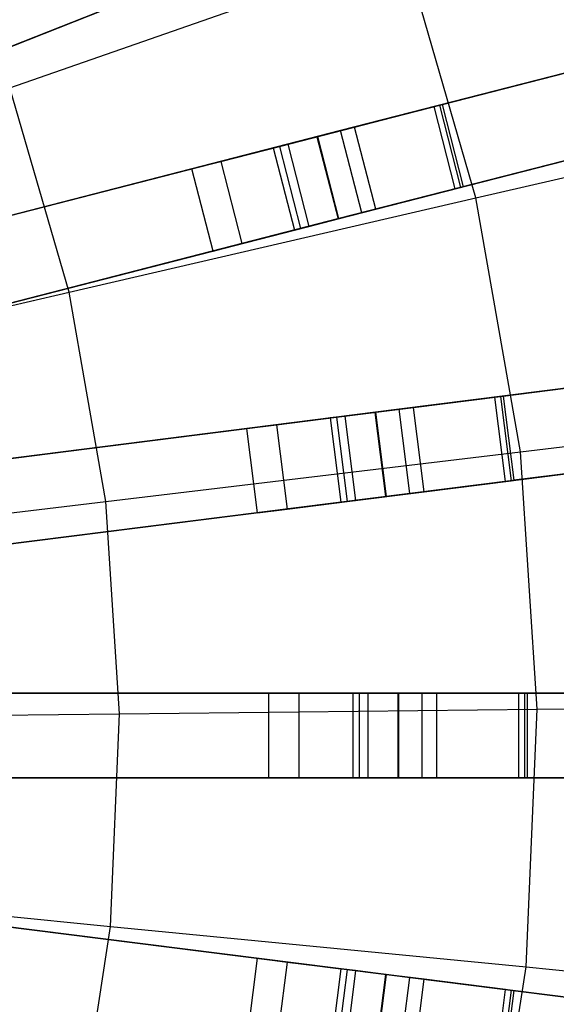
# Model space of a CAD drawing. Extents: x 0 to 27.3, y 0 to 27.3.
# Tile 97 of 117: x 18 to 19.3, y 13 to 15.3. Entities that reach past the tile are written whole.
import ezdxf

# ---------------------------------------------------------------- set-up
doc = ezdxf.new("R2010")
doc.units = 0
doc.header["$LTSCALE"] = 2.54
doc.layers.get('0').update_dxf_attribs({"color": 13, "linetype": 'CONTINUOUS'})

# ---------------------------------------------------------------- blocks, each defined once
blk = doc.blocks.new('SPUMPKIN_S_PM_STL_1')
at = {"color": 0}
for p, q in [((24.7903, 15.1831, 89.4155), (26.9288, 15.7322, 88.4742)), ((24.7903, 15.1831, 89.4155), (26.9288, 15.7322, 88.4742)), ((26.9948, 15.7491, 88.6637), (24.8439, 15.1969, 89.6082)), ((26.9948, 15.7491, 88.6637), (24.8439, 15.1969, 89.6082)), ((24.6984, 15.6451, 89.6081), (22.369, 14.7229, 90.3214)), ((24.6984, 15.6451, 89.6081), (22.369, 14.7229, 90.3214)), ((24.6469, 15.6247, 89.4155), (22.3313, 14.7079, 90.1256)), ((24.6469, 15.6247, 89.4155), (22.3313, 14.7079, 90.1256)), ((24.0643, 15.2976, 223.6584), (24.9936, 15.6222, 224.0058)), ((24.0643, 15.2976, 223.6584), (24.9936, 15.6222, 224.0058)), ((25.1627, 15.0384, 224.0058), (24.9936, 15.6222, 224.0058)), ((25.1627, 15.0384, 224.0058), (24.9936, 15.6222, 224.0058)), ((23.4578, 15.1539, 34.5032), (24.5458, 15.5847, 26.4687)), ((23.4578, 15.1539, 34.5032), (24.5458, 15.5847, 26.4687)), ((27.0445, 15.5554, 88.6637), (24.8937, 15.0031, 89.6082)), ((27.0445, 15.5554, 88.6637), (24.8937, 15.0031, 89.6082)), ((26.9785, 15.5384, 88.4742), (24.84, 14.9894, 89.4155)), ((26.9785, 15.5384, 88.4742), (24.84, 14.9894, 89.4155)), ((24.3618, 15.5118, 26.4399), (23.2719, 15.0803, 34.4883)), ((24.3618, 15.5118, 26.4399), (23.2719, 15.0803, 34.4883)), ((25.0832, 15.2583, 26.0984), (25.6419, 15.4017, 26.2216)), ((25.0832, 15.2583, 26.0984), (25.6419, 15.4017, 26.2216)), ((25.064, 15.2534, 26.2975), (25.5177, 15.3699, 26.3919)), ((25.064, 15.2534, 26.2975), (25.5177, 15.3699, 26.3919)), ((24.2037, 14.8162, 223.6584), (24.0643, 15.2976, 223.6584)), ((24.2037, 14.8162, 223.6584), (24.0643, 15.2976, 223.6584)), ((24.8767, 15.2053, 26.0975), (25.0769, 15.2567, 26.0975)), ((24.8767, 15.2053, 26.0975), (25.0769, 15.2567, 26.0975)), ((25.064, 15.2534, 26.2975), (24.8767, 15.2053, 26.2975)), ((25.064, 15.2534, 26.2975), (24.8767, 15.2053, 26.2975)), ((25.1138, 15.0597, 26.2975), (25.064, 15.2534, 26.2975)), ((25.1138, 15.0597, 26.2975), (25.064, 15.2534, 26.2975)), ((25.0769, 15.2567, 26.0975), (25.0832, 15.2583, 26.0984)), ((25.0769, 15.2567, 26.0975), (25.0832, 15.2583, 26.0984)), ((25.0769, 15.2567, 26.0975), (25.1266, 15.063, 26.0975)), ((25.0769, 15.2567, 26.0975), (25.1266, 15.063, 26.0975)), ((25.0832, 15.2583, 26.0984), (25.1329, 15.0646, 26.0984)), ((25.0832, 15.2583, 26.0984), (25.1329, 15.0646, 26.0984)), ((25.1627, 15.0384, 224.0058), (26.0965, 15.2548, 224.419)), ((25.1627, 15.0384, 224.0058), (26.0965, 15.2548, 224.419)), ((24.6994, 15.1598, 26.1419), (24.8767, 15.2053, 26.0975)), ((24.6994, 15.1598, 26.1419), (24.8767, 15.2053, 26.0975)), ((24.8767, 15.2053, 26.2975), (24.7881, 15.1825, 26.3197)), ((24.8767, 15.2053, 26.2975), (24.7881, 15.1825, 26.3197)), ((24.9265, 15.0116, 26.0975), (24.8767, 15.2053, 26.0975)), ((24.9265, 15.0116, 26.2975), (24.8767, 15.2053, 26.2975)), ((24.9265, 15.0116, 26.0975), (24.8767, 15.2053, 26.0975)), ((24.9265, 15.0116, 26.2975), (24.8767, 15.2053, 26.2975)), ((25.6916, 15.208, 26.2216), (25.1329, 15.0646, 26.0984)), ((25.6916, 15.208, 26.2216), (25.1329, 15.0646, 26.0984)), ((22.3781, 14.5638, 90.1256), (24.7903, 15.1831, 89.4155)), ((22.3781, 14.5638, 90.1256), (24.7903, 15.1831, 89.4155)), ((24.8439, 15.1969, 89.6082), (22.4174, 14.5738, 90.3214)), ((24.8439, 15.1969, 89.6082), (22.4174, 14.5738, 90.3214)), ((24.7881, 15.1825, 26.3197), (24.7191, 15.1648, 26.3813)), ((24.7881, 15.1825, 26.3197), (24.7191, 15.1648, 26.3813)), ((24.7881, 15.1825, 26.3197), (24.8378, 14.9888, 26.3197)), ((24.7881, 15.1825, 26.3197), (24.8378, 14.9888, 26.3197)), ((24.84, 14.9894, 89.4155), (24.7903, 15.1831, 89.4155)), ((24.84, 14.9894, 89.4155), (24.7903, 15.1831, 89.4155)), ((24.8937, 15.0031, 89.6082), (24.8439, 15.1969, 89.6082)), ((24.8937, 15.0031, 89.6082), (24.8439, 15.1969, 89.6082)), ((25.1138, 15.0597, 26.2975), (25.5675, 15.1762, 26.3919)), ((25.1138, 15.0597, 26.2975), (25.5675, 15.1762, 26.3919)), ((23.5516, 14.8651, 34.5032), (24.685, 15.1561, 26.4687)), ((23.5516, 14.8651, 34.5032), (24.685, 15.1561, 26.4687)), ((24.5614, 15.1243, 26.2651), (24.6994, 15.1598, 26.1419)), ((24.5614, 15.1243, 26.2651), (24.6994, 15.1598, 26.1419)), ((24.7191, 15.1648, 26.3813), (24.685, 15.1561, 26.4687)), ((24.7191, 15.1648, 26.3813), (24.685, 15.1561, 26.4687)), ((24.685, 15.1561, 26.4687), (24.7348, 14.9624, 26.4687)), ((24.685, 15.1561, 26.4687), (24.7348, 14.9624, 26.4687)), ((24.6994, 15.1598, 26.1419), (24.7492, 14.966, 26.1419)), ((24.6994, 15.1598, 26.1419), (24.7492, 14.966, 26.1419)), ((24.7191, 15.1648, 26.3813), (24.7688, 14.9711, 26.3813)), ((24.7191, 15.1648, 26.3813), (24.7688, 14.9711, 26.3813)), ((23.358, 14.8153, 34.4883), (24.4933, 15.1068, 26.4399)), ((23.358, 14.8153, 34.4883), (24.4933, 15.1068, 26.4399)), ((24.4933, 15.1068, 26.4399), (24.5614, 15.1243, 26.2651)), ((24.4933, 15.1068, 26.4399), (24.5614, 15.1243, 26.2651)), ((24.5431, 14.9131, 26.4399), (24.4933, 15.1068, 26.4399)), ((24.5431, 14.9131, 26.4399), (24.4933, 15.1068, 26.4399)), ((24.5614, 15.1243, 26.2651), (24.6112, 14.9306, 26.2651)), ((24.5614, 15.1243, 26.2651), (24.6112, 14.9306, 26.2651)), ((24.9265, 15.0116, 26.0975), (25.1266, 15.063, 26.0975)), ((24.9265, 15.0116, 26.0975), (25.1266, 15.063, 26.0975)), ((25.1138, 15.0597, 26.2975), (24.9265, 15.0116, 26.2975)), ((25.1138, 15.0597, 26.2975), (24.9265, 15.0116, 26.2975)), ((25.1329, 15.0646, 26.0984), (25.1266, 15.063, 26.0975)), ((25.1329, 15.0646, 26.0984), (25.1266, 15.063, 26.0975)), ((24.2037, 14.8162, 223.6584), (25.1627, 15.0384, 224.0058)), ((24.2037, 14.8162, 223.6584), (25.1627, 15.0384, 224.0058)), ((25.2676, 14.4398, 224.0058), (25.1627, 15.0384, 224.0058)), ((25.2676, 14.4398, 224.0058), (25.1627, 15.0384, 224.0058)), ((24.84, 14.9894, 89.4155), (22.4279, 14.37, 90.1256)), ((24.84, 14.9894, 89.4155), (22.4279, 14.37, 90.1256)), ((24.8937, 15.0031, 89.6082), (22.4672, 14.3801, 90.3214)), ((24.8937, 15.0031, 89.6082), (22.4672, 14.3801, 90.3214)), ((24.7492, 14.966, 26.1419), (24.9265, 15.0116, 26.0975)), ((24.7492, 14.966, 26.1419), (24.9265, 15.0116, 26.0975)), ((24.7688, 14.9711, 26.3813), (24.8378, 14.9888, 26.3197)), ((24.7688, 14.9711, 26.3813), (24.8378, 14.9888, 26.3197)), ((24.8378, 14.9888, 26.3197), (24.9265, 15.0116, 26.2975)), ((24.8378, 14.9888, 26.3197), (24.9265, 15.0116, 26.2975)), ((24.6112, 14.9306, 26.2651), (24.7492, 14.966, 26.1419)), ((24.6112, 14.9306, 26.2651), (24.7492, 14.966, 26.1419)), ((24.7348, 14.9624, 26.4687), (24.7688, 14.9711, 26.3813)), ((24.7348, 14.9624, 26.4687), (24.7688, 14.9711, 26.3813)), ((23.6014, 14.6713, 34.5032), (24.7348, 14.9624, 26.4687)), ((23.6014, 14.6713, 34.5032), (24.7348, 14.9624, 26.4687)), ((24.5431, 14.9131, 26.4399), (24.6112, 14.9306, 26.2651)), ((24.5431, 14.9131, 26.4399), (24.6112, 14.9306, 26.2651)), ((24.5431, 14.9131, 26.4399), (23.4077, 14.6216, 34.4883)), ((24.5431, 14.9131, 26.4399), (23.4077, 14.6216, 34.4883)), ((23.224, 14.5892, 223.3786), (24.2037, 14.8162, 223.6584)), ((23.224, 14.5892, 223.3786), (24.2037, 14.8162, 223.6584)), ((24.2902, 14.3226, 223.6584), (24.2037, 14.8162, 223.6584)), ((24.2902, 14.3226, 223.6584), (24.2037, 14.8162, 223.6584)), ((24.9269, 14.5333, 89.4156), (27.1172, 14.81, 88.4743)), ((24.9269, 14.5333, 89.4156), (27.1172, 14.81, 88.4743)), ((27.1849, 14.8185, 88.6638), (24.9818, 14.5402, 89.6082)), ((27.1849, 14.8185, 88.6638), (24.9818, 14.5402, 89.6082)), ((25.2271, 14.5712, 26.0984), (25.7999, 14.6436, 26.2218)), ((25.2271, 14.5712, 26.0984), (25.7999, 14.6436, 26.2218)), ((27.2099, 14.6201, 88.6638), (25.0069, 14.3418, 89.6082)), ((27.2099, 14.6201, 88.6638), (25.0069, 14.3418, 89.6082)), ((25.2074, 14.5687, 26.2975), (25.6729, 14.6275, 26.3921)), ((25.2074, 14.5687, 26.2975), (25.6729, 14.6275, 26.3921)), ((27.1423, 14.6115, 88.4743), (24.9519, 14.3348, 89.4156)), ((27.1423, 14.6115, 88.4743), (24.9519, 14.3348, 89.4156)), ((25.2206, 14.5704, 26.0975), (25.2271, 14.5712, 26.0984)), ((25.2206, 14.5704, 26.0975), (25.2271, 14.5712, 26.0984)), ((25.2271, 14.5712, 26.0984), (25.2521, 14.3728, 26.0984)), ((25.2271, 14.5712, 26.0984), (25.2521, 14.3728, 26.0984)), ((25.0156, 14.5445, 26.0975), (25.2206, 14.5704, 26.0975)), ((25.0156, 14.5445, 26.0975), (25.2206, 14.5704, 26.0975)), ((25.2074, 14.5687, 26.2975), (25.0156, 14.5445, 26.2975)), ((25.2074, 14.5687, 26.2975), (25.0156, 14.5445, 26.2975)), ((25.2325, 14.3703, 26.2975), (25.2074, 14.5687, 26.2975)), ((25.2325, 14.3703, 26.2975), (25.2074, 14.5687, 26.2975)), ((25.2206, 14.5704, 26.0975), (25.2456, 14.3719, 26.0975)), ((25.2206, 14.5704, 26.0975), (25.2456, 14.3719, 26.0975)), ((25.2676, 14.4398, 224.0058), (26.2193, 14.5539, 224.419)), ((25.2676, 14.4398, 224.0058), (26.2193, 14.5539, 224.419)), ((22.4563, 14.2212, 90.1256), (24.9269, 14.5333, 89.4156)), ((22.4563, 14.2212, 90.1256), (24.9269, 14.5333, 89.4156)), ((24.9818, 14.5402, 89.6082), (22.4965, 14.2262, 90.3214)), ((24.9818, 14.5402, 89.6082), (22.4965, 14.2262, 90.3214)), ((24.8339, 14.5215, 26.1419), (25.0156, 14.5445, 26.0975)), ((24.8339, 14.5215, 26.1419), (25.0156, 14.5445, 26.0975)), ((24.9248, 14.533, 26.3197), (24.8541, 14.5241, 26.3813)), ((24.9248, 14.533, 26.3197), (24.8541, 14.5241, 26.3813)), ((25.0156, 14.5445, 26.2975), (24.9248, 14.533, 26.3197)), ((25.0156, 14.5445, 26.2975), (24.9248, 14.533, 26.3197)), ((24.9248, 14.533, 26.3197), (24.9498, 14.3346, 26.3197)), ((24.9248, 14.533, 26.3197), (24.9498, 14.3346, 26.3197)), ((24.9519, 14.3348, 89.4156), (24.9269, 14.5333, 89.4156)), ((24.9519, 14.3348, 89.4156), (24.9269, 14.5333, 89.4156)), ((25.0069, 14.3418, 89.6082), (24.9818, 14.5402, 89.6082)), ((25.0069, 14.3418, 89.6082), (24.9818, 14.5402, 89.6082)), ((25.0406, 14.346, 26.0975), (25.0156, 14.5445, 26.0975)), ((25.0406, 14.346, 26.2975), (25.0156, 14.5445, 26.2975)), ((25.0406, 14.346, 26.0975), (25.0156, 14.5445, 26.0975)), ((25.0406, 14.346, 26.2975), (25.0156, 14.5445, 26.2975)), ((23.6583, 14.373, 34.5032), (24.8192, 14.5197, 26.4687)), ((23.6583, 14.373, 34.5032), (24.8192, 14.5197, 26.4687)), ((24.6229, 14.4949, 26.4399), (24.6926, 14.5037, 26.2651)), ((24.6229, 14.4949, 26.4399), (24.6926, 14.5037, 26.2651)), ((24.6926, 14.5037, 26.2651), (24.8339, 14.5215, 26.1419)), ((24.6926, 14.5037, 26.2651), (24.8339, 14.5215, 26.1419)), ((24.6926, 14.5037, 26.2651), (24.7177, 14.3052, 26.2651)), ((24.6926, 14.5037, 26.2651), (24.7177, 14.3052, 26.2651)), ((24.8541, 14.5241, 26.3813), (24.8192, 14.5197, 26.4687)), ((24.8541, 14.5241, 26.3813), (24.8192, 14.5197, 26.4687)), ((24.8192, 14.5197, 26.4687), (24.8443, 14.3212, 26.4687)), ((24.8192, 14.5197, 26.4687), (24.8443, 14.3212, 26.4687)), ((24.8339, 14.5215, 26.1419), (24.859, 14.3231, 26.1419)), ((24.8339, 14.5215, 26.1419), (24.859, 14.3231, 26.1419)), ((24.8541, 14.5241, 26.3813), (24.8792, 14.3256, 26.3813)), ((24.8541, 14.5241, 26.3813), (24.8792, 14.3256, 26.3813)), ((23.4599, 14.3479, 34.4883), (24.6229, 14.4949, 26.4399)), ((23.4599, 14.3479, 34.4883), (24.6229, 14.4949, 26.4399)), ((24.6479, 14.2964, 26.4399), (24.6229, 14.4949, 26.4399)), ((24.6479, 14.2964, 26.4399), (24.6229, 14.4949, 26.4399)), ((24.2902, 14.3226, 223.6584), (25.2676, 14.4398, 224.0058)), ((24.2902, 14.3226, 223.6584), (25.2676, 14.4398, 224.0058)), ((25.8249, 14.4451, 26.2218), (25.2521, 14.3728, 26.0984)), ((25.8249, 14.4451, 26.2218), (25.2521, 14.3728, 26.0984)), ((25.3072, 13.8333, 224.0058), (25.2676, 14.4398, 224.0058)), ((25.3072, 13.8333, 224.0058), (25.2676, 14.4398, 224.0058)), ((25.2325, 14.3703, 26.2975), (25.6979, 14.4291, 26.3921)), ((25.2325, 14.3703, 26.2975), (25.6979, 14.4291, 26.3921)), ((25.0406, 14.346, 26.0975), (25.2456, 14.3719, 26.0975)), ((25.0406, 14.346, 26.0975), (25.2456, 14.3719, 26.0975)), ((25.2325, 14.3703, 26.2975), (25.0406, 14.346, 26.2975)), ((25.2325, 14.3703, 26.2975), (25.0406, 14.346, 26.2975)), ((25.2521, 14.3728, 26.0984), (25.2456, 14.3719, 26.0975)), ((25.2521, 14.3728, 26.0984), (25.2456, 14.3719, 26.0975)), ((25.0069, 14.3418, 89.6082), (22.5216, 14.0278, 90.3214)), ((25.0069, 14.3418, 89.6082), (22.5216, 14.0278, 90.3214)), ((24.859, 14.3231, 26.1419), (25.0406, 14.346, 26.0975)), ((24.859, 14.3231, 26.1419), (25.0406, 14.346, 26.0975)), ((24.9498, 14.3346, 26.3197), (25.0406, 14.346, 26.2975)), ((24.9498, 14.3346, 26.3197), (25.0406, 14.346, 26.2975)), ((24.9519, 14.3348, 89.4156), (22.4813, 14.0227, 90.1256)), ((24.9519, 14.3348, 89.4156), (22.4813, 14.0227, 90.1256)), ((23.2917, 14.2028, 223.3786), (24.2902, 14.3226, 223.6584)), ((23.2917, 14.2028, 223.3786), (24.2902, 14.3226, 223.6584)), ((23.6833, 14.1746, 34.5032), (24.8443, 14.3212, 26.4687)), ((23.6833, 14.1746, 34.5032), (24.8443, 14.3212, 26.4687)), ((24.3228, 13.8225, 223.6584), (24.2902, 14.3226, 223.6584)), ((24.3228, 13.8225, 223.6584), (24.2902, 14.3226, 223.6584)), ((24.7177, 14.3052, 26.2651), (24.859, 14.3231, 26.1419)), ((24.7177, 14.3052, 26.2651), (24.859, 14.3231, 26.1419)), ((24.8443, 14.3212, 26.4687), (24.8792, 14.3256, 26.3813)), ((24.8443, 14.3212, 26.4687), (24.8792, 14.3256, 26.3813)), ((24.8792, 14.3256, 26.3813), (24.9498, 14.3346, 26.3197)), ((24.8792, 14.3256, 26.3813), (24.9498, 14.3346, 26.3197)), ((24.6479, 14.2964, 26.4399), (23.485, 14.1495, 34.4883)), ((24.6479, 14.2964, 26.4399), (23.485, 14.1495, 34.4883)), ((24.6479, 14.2964, 26.4399), (24.7177, 14.3052, 26.2651)), ((24.6479, 14.2964, 26.4399), (24.7177, 14.3052, 26.2651)), ((22.4909, 13.8715, 90.1256), (24.9809, 13.8715, 89.4156)), ((22.4909, 13.8715, 90.1256), (24.9809, 13.8715, 89.4156)), ((25.0363, 13.8715, 89.6083), (22.5314, 13.8715, 90.3214)), ((25.0363, 13.8715, 89.6083), (22.5314, 13.8715, 90.3214)), ((23.5025, 13.8715, 34.4883), (24.6747, 13.8715, 26.4399)), ((23.5025, 13.8715, 34.4883), (24.6747, 13.8715, 26.4399)), ((23.7024, 13.8715, 34.5032), (24.8726, 13.8715, 26.4687)), ((23.7024, 13.8715, 34.5032), (24.8726, 13.8715, 26.4687)), ((24.6747, 13.8715, 26.4399), (24.745, 13.8715, 26.2651)), ((24.6747, 13.6715, 26.4399), (24.6747, 13.8715, 26.4399)), ((24.6747, 13.6715, 26.4399), (24.6747, 13.8715, 26.4399)), ((24.6747, 13.8715, 26.4399), (24.745, 13.8715, 26.2651)), ((24.745, 13.8715, 26.2651), (24.745, 13.6715, 26.2651)), ((24.745, 13.8715, 26.2651), (24.8874, 13.8715, 26.1419)), ((24.745, 13.8715, 26.2651), (24.745, 13.6715, 26.2651)), ((24.745, 13.8715, 26.2651), (24.8874, 13.8715, 26.1419)), ((24.9077, 13.8715, 26.3813), (24.8726, 13.8715, 26.4687)), ((24.8726, 13.8715, 26.4687), (24.8726, 13.6715, 26.4687)), ((24.8726, 13.8715, 26.4687), (24.8726, 13.6715, 26.4687)), ((24.9077, 13.8715, 26.3813), (24.8726, 13.8715, 26.4687)), ((24.8874, 13.8715, 26.1419), (24.8874, 13.6715, 26.1419)), ((24.8874, 13.8715, 26.1419), (25.0705, 13.8715, 26.0975)), ((24.8874, 13.8715, 26.1419), (24.8874, 13.6715, 26.1419)), ((24.8874, 13.8715, 26.1419), (25.0705, 13.8715, 26.0975)), ((24.979, 13.8715, 26.3197), (24.9077, 13.8715, 26.3813)), ((24.9077, 13.8715, 26.3813), (24.9077, 13.6715, 26.3813)), ((24.9077, 13.8715, 26.3813), (24.9077, 13.6715, 26.3813)), ((24.979, 13.8715, 26.3197), (24.9077, 13.8715, 26.3813)), ((25.0705, 13.8715, 26.2975), (24.979, 13.8715, 26.3197)), ((24.979, 13.8715, 26.3197), (24.979, 13.6715, 26.3197)), ((24.979, 13.8715, 26.3197), (24.979, 13.6715, 26.3197)), ((25.0705, 13.8715, 26.2975), (24.979, 13.8715, 26.3197)), ((24.9809, 13.6715, 89.4156), (24.9809, 13.8715, 89.4156)), ((24.9809, 13.6715, 89.4156), (24.9809, 13.8715, 89.4156)), ((24.9809, 13.8715, 89.4156), (27.1886, 13.8715, 88.4745)), ((24.9809, 13.8715, 89.4156), (27.1886, 13.8715, 88.4745)), ((25.0363, 13.6715, 89.6083), (25.0363, 13.8715, 89.6083)), ((27.2568, 13.8715, 88.664), (25.0363, 13.8715, 89.6083)), ((25.0363, 13.6715, 89.6083), (25.0363, 13.8715, 89.6083)), ((27.2568, 13.8715, 88.664), (25.0363, 13.8715, 89.6083)), ((25.0705, 13.8715, 26.0975), (25.2771, 13.8715, 26.0975)), ((25.0705, 13.6715, 26.0975), (25.0705, 13.8715, 26.0975)), ((25.0705, 13.6715, 26.2975), (25.0705, 13.8715, 26.2975)), ((25.0705, 13.6715, 26.0975), (25.0705, 13.8715, 26.0975)), ((25.0705, 13.6715, 26.2975), (25.0705, 13.8715, 26.2975)), ((25.2639, 13.8715, 26.2975), (25.0705, 13.8715, 26.2975)), ((25.0705, 13.8715, 26.0975), (25.2771, 13.8715, 26.0975)), ((25.2639, 13.8715, 26.2975), (25.0705, 13.8715, 26.2975)), ((25.2639, 13.6715, 26.2975), (25.2639, 13.8715, 26.2975)), ((25.2639, 13.8715, 26.2975), (25.7338, 13.8715, 26.3923)), ((25.2639, 13.6715, 26.2975), (25.2639, 13.8715, 26.2975)), ((25.2639, 13.8715, 26.2975), (25.7338, 13.8715, 26.3923)), ((25.2771, 13.8715, 26.0975), (25.2771, 13.6715, 26.0975)), ((25.2771, 13.8715, 26.0975), (25.2771, 13.6715, 26.0975)), ((25.2771, 13.8715, 26.0975), (25.2837, 13.8715, 26.0984)), ((25.2771, 13.8715, 26.0975), (25.2837, 13.8715, 26.0984)), ((25.2837, 13.8715, 26.0984), (25.2837, 13.6715, 26.0984)), ((25.2837, 13.8715, 26.0984), (25.2837, 13.6715, 26.0984)), ((25.2837, 13.8715, 26.0984), (25.8616, 13.8715, 26.222)), ((25.2837, 13.8715, 26.0984), (25.8616, 13.8715, 26.222)), ((24.3228, 13.8225, 223.6584), (25.3072, 13.8333, 224.0058)), ((24.3228, 13.8225, 223.6584), (25.3072, 13.8333, 224.0058)), ((25.281, 13.2261, 224.0058), (25.3072, 13.8333, 224.0058)), ((25.281, 13.2261, 224.0058), (25.3072, 13.8333, 224.0058)), ((25.3072, 13.8333, 224.0058), (26.2657, 13.8439, 224.419)), ((25.3072, 13.8333, 224.0058), (26.2657, 13.8439, 224.419)), ((23.3173, 13.8114, 223.3786), (24.3228, 13.8225, 223.6584)), ((23.3173, 13.8114, 223.3786), (24.3228, 13.8225, 223.6584)), ((24.3012, 13.3217, 223.6584), (24.3228, 13.8225, 223.6584)), ((24.3012, 13.3217, 223.6584), (24.3228, 13.8225, 223.6584)), ((24.9809, 13.6715, 89.4156), (22.4909, 13.6715, 90.1256)), ((24.9809, 13.6715, 89.4156), (22.4909, 13.6715, 90.1256)), ((25.0363, 13.6715, 89.6083), (22.5315, 13.6715, 90.3214)), ((25.0363, 13.6715, 89.6083), (22.5315, 13.6715, 90.3214)), ((24.6747, 13.6715, 26.4399), (23.5025, 13.6715, 34.4883)), ((24.6747, 13.6715, 26.4399), (23.5025, 13.6715, 34.4883)), ((23.7024, 13.6715, 34.5032), (24.8726, 13.6715, 26.4687)), ((23.7024, 13.6715, 34.5032), (24.8726, 13.6715, 26.4687)), ((24.6747, 13.6715, 26.4399), (24.745, 13.6715, 26.2651)), ((24.6747, 13.6715, 26.4399), (24.745, 13.6715, 26.2651)), ((24.745, 13.6715, 26.2651), (24.8874, 13.6715, 26.1419)), ((24.745, 13.6715, 26.2651), (24.8874, 13.6715, 26.1419)), ((24.8726, 13.6715, 26.4687), (24.9077, 13.6715, 26.3813)), ((24.8726, 13.6715, 26.4687), (24.9077, 13.6715, 26.3813)), ((24.8874, 13.6715, 26.1419), (25.0705, 13.6715, 26.0975)), ((24.8874, 13.6715, 26.1419), (25.0705, 13.6715, 26.0975)), ((24.9077, 13.6715, 26.3813), (24.979, 13.6715, 26.3197)), ((24.9077, 13.6715, 26.3813), (24.979, 13.6715, 26.3197)), ((24.979, 13.6715, 26.3197), (25.0705, 13.6715, 26.2975)), ((24.979, 13.6715, 26.3197), (25.0705, 13.6715, 26.2975)), ((27.1886, 13.6715, 88.4745), (24.9809, 13.6715, 89.4156)), ((27.1886, 13.6715, 88.4745), (24.9809, 13.6715, 89.4156)), ((27.2568, 13.6715, 88.664), (25.0363, 13.6715, 89.6083)), ((27.2568, 13.6715, 88.664), (25.0363, 13.6715, 89.6083)), ((25.0705, 13.6715, 26.0975), (25.2771, 13.6715, 26.0975)), ((25.2639, 13.6715, 26.2975), (25.0705, 13.6715, 26.2975)), ((25.2639, 13.6715, 26.2975), (25.0705, 13.6715, 26.2975)), ((25.0705, 13.6715, 26.0975), (25.2771, 13.6715, 26.0975)), ((25.2639, 13.6715, 26.2975), (25.7338, 13.6715, 26.3923)), ((25.2639, 13.6715, 26.2975), (25.7338, 13.6715, 26.3923)), ((25.2837, 13.6715, 26.0984), (25.2771, 13.6715, 26.0975)), ((25.2837, 13.6715, 26.0984), (25.2771, 13.6715, 26.0975)), ((25.8616, 13.6715, 26.222), (25.2837, 13.6715, 26.0984)), ((25.8616, 13.6715, 26.222), (25.2837, 13.6715, 26.0984)), ((22.4813, 13.5202, 90.1256), (24.9519, 13.2081, 89.4156)), ((22.4813, 13.5202, 90.1256), (24.9519, 13.2081, 89.4156)), ((25.0069, 13.2011, 89.6082), (22.5216, 13.5151, 90.3214)), ((25.0069, 13.2011, 89.6082), (22.5216, 13.5151, 90.3214)), ((23.3003, 13.4194, 223.3786), (24.3012, 13.3217, 223.6584)), ((23.3003, 13.4194, 223.3786), (24.3012, 13.3217, 223.6584)), ((23.485, 13.3934, 34.4883), (24.6479, 13.2465, 26.4399)), ((23.485, 13.3934, 34.4883), (24.6479, 13.2465, 26.4399)), ((23.6833, 13.3683, 34.5032), (24.8443, 13.2217, 26.4687)), ((23.6833, 13.3683, 34.5032), (24.8443, 13.2217, 26.4687)), ((24.2256, 12.8263, 223.6584), (24.3012, 13.3217, 223.6584)), ((24.2256, 12.8263, 223.6584), (24.3012, 13.3217, 223.6584)), ((24.3012, 13.3217, 223.6584), (25.281, 13.2261, 224.0058)), ((24.3012, 13.3217, 223.6584), (25.281, 13.2261, 224.0058)), ((24.6229, 13.0481, 26.4399), (24.6479, 13.2465, 26.4399)), ((24.6229, 13.0481, 26.4399), (24.6479, 13.2465, 26.4399)), ((24.6479, 13.2465, 26.4399), (24.7177, 13.2377, 26.2651)), ((24.6479, 13.2465, 26.4399), (24.7177, 13.2377, 26.2651)), ((24.7177, 13.2377, 26.2651), (24.6926, 13.0393, 26.2651)), ((24.7177, 13.2377, 26.2651), (24.6926, 13.0393, 26.2651)), ((24.7177, 13.2377, 26.2651), (24.859, 13.2198, 26.1419)), ((24.7177, 13.2377, 26.2651), (24.859, 13.2198, 26.1419)), ((25.1892, 12.6253, 224.0058), (25.281, 13.2261, 224.0058)), ((25.1892, 12.6253, 224.0058), (25.281, 13.2261, 224.0058)), ((25.281, 13.2261, 224.0058), (26.235, 13.133, 224.419)), ((25.281, 13.2261, 224.0058), (26.235, 13.133, 224.419)), ((24.8443, 13.2217, 26.4687), (24.8192, 13.0233, 26.4687)), ((24.8443, 13.2217, 26.4687), (24.8192, 13.0233, 26.4687)), ((24.859, 13.2198, 26.1419), (24.8339, 13.0214, 26.1419)), ((24.859, 13.2198, 26.1419), (24.8339, 13.0214, 26.1419)), ((24.8792, 13.2173, 26.3813), (24.8443, 13.2217, 26.4687)), ((24.8792, 13.2173, 26.3813), (24.8443, 13.2217, 26.4687)), ((24.8792, 13.2173, 26.3813), (24.8541, 13.0189, 26.3813)), ((24.8792, 13.2173, 26.3813), (24.8541, 13.0189, 26.3813)), ((24.859, 13.2198, 26.1419), (25.0406, 13.1969, 26.0975)), ((24.859, 13.2198, 26.1419), (25.0406, 13.1969, 26.0975)), ((24.9498, 13.2084, 26.3197), (24.8792, 13.2173, 26.3813)), ((24.9498, 13.2084, 26.3197), (24.8792, 13.2173, 26.3813)), ((24.9498, 13.2084, 26.3197), (24.9248, 13.0099, 26.3197)), ((24.9498, 13.2084, 26.3197), (24.9248, 13.0099, 26.3197)), ((24.9269, 13.0097, 89.4156), (24.9519, 13.2081, 89.4156)), ((24.9269, 13.0097, 89.4156), (24.9519, 13.2081, 89.4156)), ((25.0406, 13.1969, 26.2975), (24.9498, 13.2084, 26.3197)), ((25.0406, 13.1969, 26.2975), (24.9498, 13.2084, 26.3197)), ((24.9519, 13.2081, 89.4156), (27.1423, 12.9314, 88.4743)), ((24.9519, 13.2081, 89.4156), (27.1423, 12.9314, 88.4743)), ((24.9818, 13.0027, 89.6082), (25.0069, 13.2011, 89.6082)), ((24.9818, 13.0027, 89.6082), (25.0069, 13.2011, 89.6082)), ((27.2099, 12.9228, 88.6638), (25.0069, 13.2011, 89.6082)), ((27.2099, 12.9228, 88.6638), (25.0069, 13.2011, 89.6082)), ((25.0156, 12.9985, 26.0975), (25.0406, 13.1969, 26.0975)), ((25.0156, 12.9985, 26.2975), (25.0406, 13.1969, 26.2975)), ((25.0156, 12.9985, 26.0975), (25.0406, 13.1969, 26.0975)), ((25.0156, 12.9985, 26.2975), (25.0406, 13.1969, 26.2975)), ((25.0406, 13.1969, 26.0975), (25.2456, 13.171, 26.0975)), ((25.2325, 13.1726, 26.2975), (25.0406, 13.1969, 26.2975)), ((25.0406, 13.1969, 26.0975), (25.2456, 13.171, 26.0975)), ((25.2325, 13.1726, 26.2975), (25.0406, 13.1969, 26.2975)), ((25.2074, 12.9742, 26.2975), (25.2325, 13.1726, 26.2975)), ((25.2074, 12.9742, 26.2975), (25.2325, 13.1726, 26.2975)), ((25.2456, 13.171, 26.0975), (25.2206, 12.9726, 26.0975)), ((25.2456, 13.171, 26.0975), (25.2206, 12.9726, 26.0975)), ((25.2521, 13.1702, 26.0984), (25.2271, 12.9717, 26.0984)), ((25.2521, 13.1702, 26.0984), (25.2271, 12.9717, 26.0984)), ((25.2325, 13.1726, 26.2975), (25.6979, 13.1138, 26.3921)), ((25.2325, 13.1726, 26.2975), (25.6979, 13.1138, 26.3921)), ((25.2456, 13.171, 26.0975), (25.2521, 13.1702, 26.0984)), ((25.2456, 13.171, 26.0975), (25.2521, 13.1702, 26.0984)), ((25.2521, 13.1702, 26.0984), (25.8249, 13.0978, 26.2218)), ((25.2521, 13.1702, 26.0984), (25.8249, 13.0978, 26.2218))]:
    blk.add_line(p, q, dxfattribs=at)

msp = doc.modelspace()

# ---------------------------------------------------------------- block references
at = {"color": 253}
msp.add_blockref('SPUMPKIN_S_PM_STL_1', (-6.0437, -0.1414, -26.0955), dxfattribs=at)

doc.saveas('drawing.dxf')
